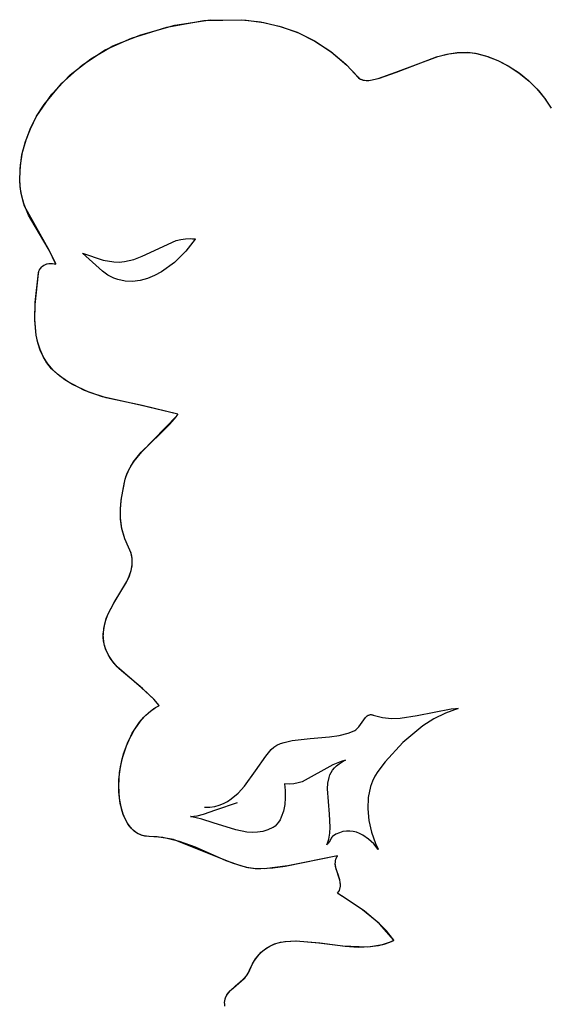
# Model space of a CAD drawing. Extents: x -3.81 to 3.8, y -2.54 to 5.19.
# Tile 51 of 93: x -2.46 to -2.13, y 1.91 to 2.53. Entities that reach past the tile are written whole.
import ezdxf

# ---------------------------------------------------------------- set-up
doc = ezdxf.new("R2010")
doc.units = 0

msp = doc.modelspace()

# ---------------------------------------------------------------- linework, layer by layer
at = {"layer": 'Layer 1', "color": 7, "linetype": 'CONTINUOUS'}
for p, q in [((-2.387814, 2.522662), (-2.365553, 2.529612)), ((-2.382016, 2.524751), (-2.36054, 2.530777)), ((-2.365553, 2.529612), (-2.342091, 2.533751)), ((-2.36054, 2.530777), (-2.338135, 2.534108)), ((-2.342091, 2.533751), (-2.318215, 2.534244)), ((-2.338135, 2.534108), (-2.315474, 2.534029)), ((-2.318215, 2.534244), (-2.306367, 2.532862)), ((-2.315474, 2.534029), (-2.304258, 2.532488)), ((-2.306367, 2.532862), (-2.29471, 2.530256)), ((-2.304258, 2.532488), (-2.29323, 2.529826)), ((-2.29471, 2.530256), (-2.283343, 2.52632)), ((-2.29323, 2.529826), (-2.282473, 2.525955)), ((-2.404326, 2.51521), (-2.387814, 2.522662)), ((-2.399603, 2.517665), (-2.382016, 2.524751)), ((-2.283343, 2.52632), (-2.272362, 2.520951)), ((-2.282473, 2.525955), (-2.272073, 2.520785)), ((-2.413486, 2.509595), (-2.399603, 2.517665)), ((-2.272362, 2.520951), (-2.261868, 2.514043)), ((-2.272073, 2.520785), (-2.262112, 2.514227)), ((-2.418682, 2.505863), (-2.404326, 2.51521)), ((-2.262112, 2.514227), (-2.252676, 2.506191)), ((-2.261868, 2.514043), (-2.251957, 2.505493)), ((-2.221082, 2.501032), (-2.194481, 2.51096)), ((-2.220582, 2.501232), (-2.195322, 2.510715)), ((-2.195322, 2.510715), (-2.188754, 2.512397)), ((-2.194481, 2.51096), (-2.187569, 2.51264)), ((-2.188754, 2.512397), (-2.182268, 2.513445)), ((-2.187569, 2.51264), (-2.180766, 2.513579)), ((-2.182268, 2.513445), (-2.175955, 2.513679)), ((-2.180766, 2.513579), (-2.174179, 2.51357)), ((-2.175955, 2.513679), (-2.172892, 2.513435)), ((-2.174179, 2.51357), (-2.170999, 2.513143)), ((-2.172892, 2.513435), (-2.169906, 2.51292)), ((-2.170999, 2.513143), (-2.1639, 2.51125)), ((-2.169906, 2.51292), (-2.162994, 2.510945)), ((-2.1639, 2.51125), (-2.156697, 2.508441)), ((-2.162994, 2.510945), (-2.156175, 2.508202)), ((-2.4318, 2.494259), (-2.418682, 2.505863)), ((-2.426481, 2.499391), (-2.413486, 2.509595)), ((-2.252676, 2.506191), (-2.244888, 2.497879)), ((-2.251957, 2.505493), (-2.244597, 2.497606)), ((-2.156697, 2.508441), (-2.149735, 2.504839)), ((-2.156175, 2.508202), (-2.14958, 2.504748)), ((-2.149735, 2.504839), (-2.143114, 2.5005)), ((-2.14958, 2.504748), (-2.143295, 2.500631)), ((-2.438006, 2.487311), (-2.426481, 2.499391)), ((-2.244888, 2.497879), (-2.244324, 2.497382)), ((-2.244597, 2.497606), (-2.243971, 2.497129)), ((-2.244324, 2.497382), (-2.243706, 2.496963)), ((-2.235908, 2.496244), (-2.231327, 2.497346)), ((-2.23226, 2.497079), (-2.221082, 2.501032)), ((-2.231327, 2.497346), (-2.220582, 2.501232)), ((-2.143295, 2.500631), (-2.137404, 2.4959)), ((-2.143114, 2.5005), (-2.136934, 2.49548)), ((-2.443, 2.480697), (-2.4318, 2.494259)), ((-2.243971, 2.497129), (-2.243284, 2.496736)), ((-2.243706, 2.496963), (-2.243034, 2.49662)), ((-2.243284, 2.496736), (-2.24254, 2.496426)), ((-2.243034, 2.49662), (-2.24231, 2.496349)), ((-2.24254, 2.496426), (-2.241739, 2.496193)), ((-2.24231, 2.496349), (-2.241536, 2.496148)), ((-2.241739, 2.496193), (-2.240884, 2.496035)), ((-2.241536, 2.496148), (-2.239841, 2.495943)), ((-2.240884, 2.496035), (-2.239014, 2.495932)), ((-2.239841, 2.495943), (-2.237962, 2.495982)), ((-2.239014, 2.495932), (-2.236944, 2.496088)), ((-2.237962, 2.495982), (-2.235908, 2.496244)), ((-2.236944, 2.496088), (-2.23226, 2.497079)), ((-2.137404, 2.4959), (-2.131993, 2.4906)), ((-2.136934, 2.49548), (-2.131295, 2.489834)), ((-2.447478, 2.473609), (-2.438006, 2.487311)), ((-2.131993, 2.4906), (-2.127146, 2.484781)), ((-2.131295, 2.489834), (-2.126295, 2.483618)), ((-2.447668, 2.473275), (-2.443, 2.480697)), ((-2.127146, 2.484781), (-2.122949, 2.478489)), ((-2.451601, 2.465476), (-2.447668, 2.473275)), ((-2.451262, 2.46623), (-2.447478, 2.473609)), ((-2.454714, 2.457336), (-2.451601, 2.465476)), ((-2.454315, 2.458541), (-2.451262, 2.46623)), ((-2.456922, 2.448894), (-2.454714, 2.457336)), ((-2.456564, 2.450575), (-2.454315, 2.458541)), ((-2.45814, 2.440187), (-2.456922, 2.448894)), ((-2.457935, 2.442363), (-2.456564, 2.450575)), ((-2.458357, 2.433937), (-2.457935, 2.442363)), ((-2.458317, 2.432178), (-2.45814, 2.440187)), ((-2.458096, 2.428959), (-2.458357, 2.433937)), ((-2.457904, 2.427305), (-2.458317, 2.432178)), ((-2.45746, 2.424567), (-2.458096, 2.428959)), ((-2.457089, 2.422812), (-2.457904, 2.427305)), ((-2.455221, 2.416649), (-2.45746, 2.424567)), ((-2.455921, 2.418634), (-2.457089, 2.422812)), ((-2.452719, 2.410967), (-2.455921, 2.418634)), ((-2.439495, 2.388482), (-2.455221, 2.416649)), ((-2.448688, 2.403792), (-2.452719, 2.410967)), ((-2.439698, 2.388858), (-2.448688, 2.403792)), ((-2.380981, 2.385093), (-2.35964, 2.394922)), ((-2.35964, 2.394922), (-2.356784, 2.395598)), ((-2.356784, 2.395598), (-2.353839, 2.396009)), ((-2.353839, 2.396009), (-2.35079, 2.396114)), ((-2.347623, 2.395869), (-2.353563, 2.388157)), ((-2.35079, 2.396114), (-2.349222, 2.396038)), ((-2.349222, 2.396038), (-2.348426, 2.395966)), ((-2.348426, 2.395966), (-2.348025, 2.395921)), ((-2.348025, 2.395921), (-2.347824, 2.395896)), ((-2.347824, 2.395896), (-2.347723, 2.395883)), ((-2.347723, 2.395883), (-2.347673, 2.395877)), ((-2.347673, 2.395877), (-2.347647, 2.395873)), ((-2.347647, 2.395873), (-2.347635, 2.395872)), ((-2.347635, 2.395872), (-2.347628, 2.395871)), ((-2.347628, 2.395871), (-2.347625, 2.395871)), ((-2.347625, 2.395871), (-2.347623, 2.39587)), ((-2.347623, 2.39587), (-2.347623, 2.395869)), ((-2.435517, 2.380071), (-2.439698, 2.388858)), ((-2.435536, 2.380119), (-2.439495, 2.388482)), ((-2.418728, 2.38698), (-2.405666, 2.382527)), ((-2.406173, 2.375661), (-2.418728, 2.38698)), ((-2.353563, 2.388157), (-2.36076, 2.381031)), ((-2.443706, 2.378878), (-2.442886, 2.379405)), ((-2.443089, 2.379288), (-2.442159, 2.379765)), ((-2.442886, 2.379405), (-2.441987, 2.379837)), ((-2.442159, 2.379765), (-2.441146, 2.380129)), ((-2.441987, 2.379837), (-2.441015, 2.380166)), ((-2.441146, 2.380129), (-2.440061, 2.380372)), ((-2.441015, 2.380166), (-2.439978, 2.380384)), ((-2.440061, 2.380372), (-2.43891, 2.380484)), ((-2.439978, 2.380384), (-2.438883, 2.380485)), ((-2.43891, 2.380484), (-2.437702, 2.380458)), ((-2.438883, 2.380485), (-2.437737, 2.38046)), ((-2.437737, 2.38046), (-2.436547, 2.380302)), ((-2.437702, 2.380458), (-2.436446, 2.380283)), ((-2.436547, 2.380302), (-2.435938, 2.380171)), ((-2.436446, 2.380283), (-2.435803, 2.380137)), ((-2.435938, 2.380171), (-2.435631, 2.380092)), ((-2.435803, 2.380137), (-2.435641, 2.380095)), ((-2.435641, 2.380095), (-2.435559, 2.380072)), ((-2.435631, 2.380092), (-2.435553, 2.380071)), ((-2.435559, 2.380072), (-2.435519, 2.380061)), ((-2.435553, 2.380071), (-2.435515, 2.38006)), ((-2.435515, 2.38006), (-2.435536, 2.380119)), ((-2.435519, 2.380061), (-2.435517, 2.380071)), ((-2.405666, 2.382527), (-2.398962, 2.381447)), ((-2.398962, 2.381447), (-2.395567, 2.381359)), ((-2.395567, 2.381359), (-2.392146, 2.381634)), ((-2.392146, 2.381634), (-2.386426, 2.38296)), ((-2.386426, 2.38296), (-2.380981, 2.385093)), ((-2.36076, 2.381031), (-2.368934, 2.375088)), ((-2.448585, 2.354612), (-2.446554, 2.37414)), ((-2.448509, 2.355745), (-2.446485, 2.37456)), ((-2.446554, 2.37414), (-2.446362, 2.37508)), ((-2.446485, 2.37456), (-2.446221, 2.375526)), ((-2.446362, 2.37508), (-2.446047, 2.375969)), ((-2.446221, 2.375526), (-2.445825, 2.376432)), ((-2.446047, 2.375969), (-2.445617, 2.376801)), ((-2.445825, 2.376432), (-2.445306, 2.377271)), ((-2.445617, 2.376801), (-2.445079, 2.377569)), ((-2.445306, 2.377271), (-2.444671, 2.378032)), ((-2.445079, 2.377569), (-2.444439, 2.378263)), ((-2.444671, 2.378032), (-2.443929, 2.378707)), ((-2.444439, 2.378263), (-2.443706, 2.378878)), ((-2.443929, 2.378707), (-2.443089, 2.379288)), ((-2.402646, 2.373138), (-2.406173, 2.375661)), ((-2.398996, 2.371184), (-2.402646, 2.373138)), ((-2.368934, 2.375088), (-2.373301, 2.372745)), ((-2.396535, 2.370293), (-2.398996, 2.371184)), ((-2.391818, 2.369301), (-2.396535, 2.370293)), ((-2.387101, 2.369124), (-2.391818, 2.369301)), ((-2.382419, 2.369689), (-2.387101, 2.369124)), ((-2.377807, 2.370921), (-2.382419, 2.369689)), ((-2.373301, 2.372745), (-2.377807, 2.370921)), ((-2.448821, 2.34528), (-2.448509, 2.355745)), ((-2.448808, 2.344696), (-2.448585, 2.354612)), ((-2.447942, 2.335168), (-2.448821, 2.34528)), ((-2.447932, 2.335112), (-2.448808, 2.344696)), ((-2.446903, 2.330326), (-2.447942, 2.335168)), ((-2.446953, 2.330514), (-2.447932, 2.335112)), ((-2.445542, 2.326082), (-2.446953, 2.330514)), ((-2.445384, 2.32567), (-2.446903, 2.330326)), ((-2.443649, 2.321843), (-2.445542, 2.326082)), ((-2.443323, 2.321231), (-2.445384, 2.32567)), ((-2.441221, 2.317826), (-2.443649, 2.321843)), ((-2.44066, 2.317043), (-2.443323, 2.321231)), ((-2.438207, 2.314059), (-2.441221, 2.317826)), ((-2.437335, 2.313138), (-2.44066, 2.317043)), ((-2.434554, 2.310568), (-2.438207, 2.314059)), ((-2.43316, 2.309439), (-2.437335, 2.313138)), ((-2.429901, 2.307051), (-2.434554, 2.310568)), ((-2.428147, 2.305893), (-2.43316, 2.309439)), ((-2.425005, 2.304014), (-2.429901, 2.307051)), ((-2.417472, 2.300341), (-2.428147, 2.305893)), ((-2.414673, 2.299217), (-2.425005, 2.304014)), ((-2.406122, 2.296378), (-2.417472, 2.300341)), ((-2.403784, 2.295725), (-2.414673, 2.299217)), ((-2.382298, 2.290986), (-2.406122, 2.296378)), ((-2.381105, 2.290747), (-2.403784, 2.295725)), ((-2.358484, 2.285253), (-2.382298, 2.290986)), ((-2.358517, 2.285264), (-2.381105, 2.290747)), ((-2.381361, 2.261641), (-2.359161, 2.284336)), ((-2.363705, 2.278986), (-2.360935, 2.282113)), ((-2.360935, 2.282113), (-2.359629, 2.283729)), ((-2.359629, 2.283729), (-2.358998, 2.284551)), ((-2.359161, 2.284336), (-2.358574, 2.285124)), ((-2.358998, 2.284551), (-2.358689, 2.284967)), ((-2.358689, 2.284967), (-2.358536, 2.285176)), ((-2.358574, 2.285124), (-2.358501, 2.285223)), ((-2.358536, 2.285176), (-2.358498, 2.285228)), ((-2.358501, 2.285223), (-2.358517, 2.285264)), ((-2.358498, 2.285228), (-2.358484, 2.285253)), ((-2.369663, 2.273031), (-2.363705, 2.278986)), ((-2.381614, 2.261365), (-2.369663, 2.273031)), ((-2.386665, 2.255108), (-2.381614, 2.261365)), ((-2.386223, 2.255736), (-2.381361, 2.261641)), ((-2.388753, 2.251754), (-2.386665, 2.255108)), ((-2.388275, 2.252589), (-2.386223, 2.255736)), ((-2.391368, 2.245759), (-2.390007, 2.249273)), ((-2.390472, 2.248204), (-2.388753, 2.251754)), ((-2.390007, 2.249273), (-2.388275, 2.252589)), ((-2.39419, 2.232256), (-2.391762, 2.244424)), ((-2.392253, 2.242381), (-2.391368, 2.245759)), ((-2.391762, 2.244424), (-2.390472, 2.248204)), ((-2.394354, 2.231032), (-2.392253, 2.242381)), ((-2.394841, 2.225136), (-2.394354, 2.231032)), ((-2.3948, 2.226072), (-2.39419, 2.232256)), ((-2.394724, 2.2191), (-2.394841, 2.225136)), ((-2.394769, 2.219732), (-2.3948, 2.226072)), ((-2.393894, 2.213243), (-2.394769, 2.219732)), ((-2.393828, 2.212932), (-2.394724, 2.2191)), ((-2.391973, 2.206614), (-2.393894, 2.213243)), ((-2.391982, 2.206636), (-2.393828, 2.212932)), ((-2.388994, 2.200026), (-2.391982, 2.206636)), ((-2.388815, 2.199603), (-2.391973, 2.206614)), ((-2.38829, 2.198187), (-2.388994, 2.200026)), ((-2.388127, 2.197674), (-2.388815, 2.199603)), ((-2.387782, 2.196377), (-2.38829, 2.198187)), ((-2.387654, 2.195776), (-2.388127, 2.197674)), ((-2.38746, 2.194594), (-2.387782, 2.196377)), ((-2.387382, 2.193907), (-2.387654, 2.195776)), ((-2.387311, 2.192836), (-2.38746, 2.194594)), ((-2.387297, 2.192065), (-2.387382, 2.193907)), ((-2.388207, 2.186013), (-2.387484, 2.189387)), ((-2.388024, 2.186676), (-2.387385, 2.190247)), ((-2.387484, 2.189387), (-2.387311, 2.192836)), ((-2.387385, 2.190247), (-2.387297, 2.192065)), ((-2.39092, 2.179429), (-2.389384, 2.182699)), ((-2.390768, 2.179725), (-2.389189, 2.183175)), ((-2.389384, 2.182699), (-2.388207, 2.186013)), ((-2.389189, 2.183175), (-2.388024, 2.186676)), ((-2.39899, 2.166062), (-2.390768, 2.179725)), ((-2.398748, 2.166465), (-2.39092, 2.179429)), ((-2.402686, 2.159051), (-2.39899, 2.166062)), ((-2.402337, 2.159831), (-2.398748, 2.166465)), ((-2.40493, 2.151921), (-2.403718, 2.156419)), ((-2.40404, 2.155436), (-2.402686, 2.159051)), ((-2.403718, 2.156419), (-2.402337, 2.159831)), ((-2.405592, 2.14654), (-2.40493, 2.151921)), ((-2.405558, 2.147237), (-2.405263, 2.150039)), ((-2.405263, 2.150039), (-2.40404, 2.155436)), ((-2.405594, 2.144587), (-2.405558, 2.147237)), ((-2.405385, 2.142079), (-2.405594, 2.144587)), ((-2.40557, 2.144057), (-2.405592, 2.14654)), ((-2.405331, 2.141701), (-2.40557, 2.144057)), ((-2.404947, 2.139704), (-2.405385, 2.142079)), ((-2.404889, 2.139462), (-2.405331, 2.141701)), ((-2.404296, 2.13745), (-2.404947, 2.139704)), ((-2.404255, 2.137331), (-2.404889, 2.139462)), ((-2.403447, 2.135307), (-2.404296, 2.13745)), ((-2.403444, 2.1353), (-2.404255, 2.137331)), ((-2.402415, 2.133264), (-2.403447, 2.135307)), ((-2.401342, 2.131499), (-2.403444, 2.1353)), ((-2.399868, 2.129437), (-2.402415, 2.133264)), ((-2.398689, 2.127987), (-2.401342, 2.131499)), ((-2.396776, 2.125883), (-2.399868, 2.129437)), ((-2.395592, 2.124692), (-2.398689, 2.127987)), ((-2.38146, 2.11272), (-2.396776, 2.125883)), ((-2.380877, 2.112229), (-2.395592, 2.124692)), ((-2.373769, 2.105585), (-2.38146, 2.11272)), ((-2.373611, 2.105416), (-2.380877, 2.112229)), ((-2.375859, 2.097943), (-2.372674, 2.100201)), ((-2.370349, 2.101583), (-2.373769, 2.105585)), ((-2.373654, 2.099559), (-2.371918, 2.100665)), ((-2.370371, 2.101612), (-2.373611, 2.105416)), ((-2.372674, 2.100201), (-2.370993, 2.101199)), ((-2.371918, 2.100665), (-2.371026, 2.101181)), ((-2.371026, 2.101181), (-2.370573, 2.101429)), ((-2.370993, 2.101199), (-2.370563, 2.101435)), ((-2.370573, 2.101429), (-2.370346, 2.101551)), ((-2.370563, 2.101435), (-2.370347, 2.10155)), ((-2.370347, 2.10155), (-2.370371, 2.101612)), ((-2.370346, 2.101551), (-2.370349, 2.101583)), ((-2.382687, 2.091085), (-2.379938, 2.094229)), ((-2.381517, 2.092495), (-2.378806, 2.095364)), ((-2.379938, 2.094229), (-2.376927, 2.097067)), ((-2.378806, 2.095364), (-2.375859, 2.097943)), ((-2.376927, 2.097067), (-2.373654, 2.099559)), ((-2.244462, 2.088112), (-2.240205, 2.093973)), ((-2.240205, 2.093973), (-2.239631, 2.094538)), ((-2.239631, 2.094538), (-2.239031, 2.095014)), ((-2.239031, 2.095014), (-2.2384, 2.095388)), ((-2.2384, 2.095388), (-2.238072, 2.095532)), ((-2.238072, 2.095532), (-2.237734, 2.095645)), ((-2.237734, 2.095645), (-2.237387, 2.095724)), ((-2.237387, 2.095724), (-2.237029, 2.095768)), ((-2.237029, 2.095768), (-2.236659, 2.095776)), ((-2.236659, 2.095776), (-2.236278, 2.095744)), ((-2.236278, 2.095744), (-2.235884, 2.095672)), ((-2.235884, 2.095672), (-2.235477, 2.095557)), ((-2.235477, 2.095557), (-2.235272, 2.095487)), ((-2.235272, 2.095487), (-2.229488, 2.093987)), ((-2.229488, 2.093987), (-2.223851, 2.093381)), ((-2.218333, 2.093493), (-2.207544, 2.095165)), ((-2.207544, 2.095165), (-2.186183, 2.099375)), ((-2.189693, 2.096723), (-2.197142, 2.09304)), ((-2.181709, 2.099589), (-2.189693, 2.096723)), ((-2.186183, 2.099375), (-2.183466, 2.099554)), ((-2.183466, 2.099554), (-2.1821, 2.099588)), ((-2.1821, 2.099588), (-2.181757, 2.09959)), ((-2.181757, 2.09959), (-2.181715, 2.099591)), ((-2.181715, 2.099591), (-2.181708, 2.099591)), ((-2.181708, 2.099591), (-2.181709, 2.099589)), ((-2.387399, 2.084023), (-2.382687, 2.091085)), ((-2.386232, 2.086015), (-2.381517, 2.092495)), ((-2.245609, 2.086824), (-2.244462, 2.088112)), ((-2.223851, 2.093381), (-2.218333, 2.093493)), ((-2.204098, 2.088645), (-2.216694, 2.07813)), ((-2.197142, 2.09304), (-2.204098, 2.088645)), ((-2.391069, 2.076175), (-2.387399, 2.084023)), ((-2.390007, 2.078756), (-2.386232, 2.086015)), ((-2.275034, 2.080683), (-2.262841, 2.081674)), ((-2.262841, 2.081674), (-2.256825, 2.082616)), ((-2.256825, 2.082616), (-2.251056, 2.084133)), ((-2.251056, 2.084133), (-2.24831, 2.085173)), ((-2.24831, 2.085173), (-2.246868, 2.085849)), ((-2.246868, 2.085849), (-2.246222, 2.08629)), ((-2.246222, 2.08629), (-2.245609, 2.086824)), ((-2.393701, 2.067837), (-2.391069, 2.076175)), ((-2.392845, 2.07097), (-2.390007, 2.078756)), ((-2.29971, 2.073688), (-2.297968, 2.075185)), ((-2.297968, 2.075185), (-2.296017, 2.076436)), ((-2.296017, 2.076436), (-2.293874, 2.077466)), ((-2.293874, 2.077466), (-2.291558, 2.078301)), ((-2.291558, 2.078301), (-2.286478, 2.079492)), ((-2.286478, 2.079492), (-2.275034, 2.080683)), ((-2.216694, 2.07813), (-2.227809, 2.066006)), ((-2.394751, 2.06291), (-2.392845, 2.07097)), ((-2.309665, 2.060256), (-2.3031, 2.06968)), ((-2.3031, 2.06968), (-2.29971, 2.073688)), ((-2.395728, 2.054829), (-2.394751, 2.06291)), ((-2.3953, 2.059305), (-2.393701, 2.067837)), ((-2.260709, 2.064016), (-2.280104, 2.05344)), ((-2.255549, 2.066216), (-2.260709, 2.064016)), ((-2.259747, 2.062242), (-2.258395, 2.063567)), ((-2.258395, 2.063567), (-2.256816, 2.064798)), ((-2.256816, 2.064798), (-2.254996, 2.065929)), ((-2.252815, 2.067), (-2.255549, 2.066216)), ((-2.254996, 2.065929), (-2.252918, 2.066955)), ((-2.252918, 2.066955), (-2.252849, 2.066985)), ((-2.252849, 2.066985), (-2.252832, 2.066993)), ((-2.252832, 2.066993), (-2.252823, 2.066996)), ((-2.252823, 2.066996), (-2.252815, 2.067)), ((-2.227809, 2.066006), (-2.232492, 2.059917)), ((-2.39587, 2.050874), (-2.3953, 2.059305)), ((-2.316591, 2.05063), (-2.309665, 2.060256)), ((-2.263192, 2.056119), (-2.262596, 2.057762)), ((-2.262596, 2.057762), (-2.261833, 2.059334)), ((-2.261833, 2.059334), (-2.260888, 2.060829)), ((-2.260888, 2.060829), (-2.259747, 2.062242)), ((-2.23427, 2.056876), (-2.235741, 2.053703)), ((-2.232492, 2.059917), (-2.23427, 2.056876)), ((-2.395415, 2.042841), (-2.39587, 2.050874)), ((-2.395781, 2.04698), (-2.395728, 2.054829)), ((-2.320484, 2.046298), (-2.316591, 2.05063)), ((-2.291325, 2.052185), (-2.291326, 2.052182)), ((-2.291326, 2.052182), (-2.290834, 2.047829)), ((-2.291301, 2.052182), (-2.291325, 2.052185)), ((-2.291253, 2.052176), (-2.291301, 2.052182)), ((-2.288267, 2.051991), (-2.291253, 2.052176)), ((-2.285427, 2.05217), (-2.288267, 2.051991)), ((-2.282713, 2.052668), (-2.285427, 2.05217)), ((-2.280104, 2.05344), (-2.282713, 2.052668)), ((-2.264216, 2.048952), (-2.263946, 2.052643)), ((-2.263946, 2.052643), (-2.263192, 2.056119)), ((-2.236914, 2.050414), (-2.238391, 2.043548)), ((-2.235741, 2.053703), (-2.236914, 2.050414)), ((-2.394913, 2.039615), (-2.395781, 2.04698)), ((-2.324823, 2.042583), (-2.320484, 2.046298)), ((-2.290834, 2.047829), (-2.290781, 2.043374)), ((-2.262848, 2.032963), (-2.264216, 2.048952)), ((-2.393941, 2.035499), (-2.395415, 2.042841)), ((-2.393127, 2.032987), (-2.394913, 2.039615)), ((-2.338397, 2.037459), (-2.335311, 2.037896)), ((-2.335311, 2.037896), (-2.332426, 2.038656)), ((-2.334661, 2.035687), (-2.320957, 2.040335)), ((-2.332426, 2.038656), (-2.329726, 2.039708)), ((-2.329726, 2.039708), (-2.327197, 2.041027)), ((-2.327197, 2.041027), (-2.324823, 2.042583)), ((-2.29117, 2.038987), (-2.292001, 2.034838)), ((-2.290781, 2.043374), (-2.29117, 2.038987)), ((-2.238391, 2.043548), (-2.238759, 2.036397)), ((-2.392823, 2.032181), (-2.393941, 2.035499)), ((-2.391892, 2.030029), (-2.393127, 2.032987)), ((-2.391452, 2.029146), (-2.392823, 2.032181)), ((-2.350586, 2.031445), (-2.346444, 2.031976)), ((-2.350581, 2.031444), (-2.350586, 2.031445)), ((-2.350574, 2.031443), (-2.350581, 2.031444)), ((-2.35056, 2.03144), (-2.350574, 2.031443)), ((-2.350532, 2.031435), (-2.35056, 2.03144)), ((-2.350421, 2.031415), (-2.350532, 2.031435)), ((-2.3502, 2.031375), (-2.350421, 2.031415)), ((-2.346444, 2.031976), (-2.342436, 2.032947)), ((-2.342436, 2.032947), (-2.334661, 2.035687)), ((-2.341697, 2.03737), (-2.338397, 2.037459)), ((-2.292001, 2.034838), (-2.293275, 2.031096)), ((-2.262382, 2.024877), (-2.262848, 2.032963)), ((-2.238759, 2.036397), (-2.238077, 2.029082)), ((-2.390429, 2.027349), (-2.391892, 2.030029)), ((-2.389828, 2.026432), (-2.391452, 2.029146)), ((-2.388739, 2.024981), (-2.390429, 2.027349)), ((-2.387952, 2.024076), (-2.389828, 2.026432)), ((-2.349756, 2.031291), (-2.3502, 2.031375)), ((-2.348867, 2.031113), (-2.349756, 2.031291)), ((-2.347086, 2.030714), (-2.348867, 2.031113)), ((-2.343511, 2.029775), (-2.347086, 2.030714)), ((-2.336332, 2.02752), (-2.343511, 2.029775)), ((-2.322062, 2.02305), (-2.336332, 2.02752)), ((-2.297158, 2.025512), (-2.298407, 2.024635)), ((-2.29602, 2.026617), (-2.297158, 2.025512)), ((-2.294993, 2.02793), (-2.29602, 2.026617)), ((-2.294078, 2.02943), (-2.294993, 2.02793)), ((-2.293275, 2.031096), (-2.294078, 2.02943)), ((-2.238077, 2.029082), (-2.236403, 2.021725)), ((-2.386822, 2.022954), (-2.388739, 2.024981)), ((-2.385825, 2.022115), (-2.387952, 2.024076)), ((-2.384678, 2.021302), (-2.386822, 2.022954)), ((-2.384667, 2.021294), (-2.385825, 2.022115)), ((-2.383522, 2.020625), (-2.384678, 2.021302)), ((-2.383446, 2.020586), (-2.384667, 2.021294)), ((-2.382309, 2.020055), (-2.383522, 2.020625)), ((-2.382163, 2.019995), (-2.383446, 2.020586)), ((-2.38104, 2.019593), (-2.382309, 2.020055)), ((-2.380817, 2.019525), (-2.382163, 2.019995)), ((-2.379715, 2.019244), (-2.38104, 2.019593)), ((-2.379409, 2.019182), (-2.380817, 2.019525)), ((-2.378333, 2.019013), (-2.379715, 2.019244)), ((-2.368134, 2.018286), (-2.379409, 2.019182)), ((-2.376895, 2.018903), (-2.378333, 2.019013)), ((-2.315086, 2.021716), (-2.322062, 2.02305)), ((-2.311662, 2.021467), (-2.315086, 2.021716)), ((-2.30829, 2.021571), (-2.311662, 2.021467)), ((-2.304978, 2.022082), (-2.30829, 2.021571)), ((-2.301733, 2.023056), (-2.304978, 2.022082)), ((-2.298562, 2.024547), (-2.301733, 2.023056)), ((-2.298407, 2.024635), (-2.298562, 2.024547)), ((-2.263346, 2.017223), (-2.262625, 2.020973)), ((-2.262625, 2.020973), (-2.262382, 2.024877)), ((-2.258854, 2.020264), (-2.261077, 2.018847)), ((-2.256633, 2.021298), (-2.258854, 2.020264)), ((-2.254423, 2.021973), (-2.256633, 2.021298)), ((-2.252233, 2.022313), (-2.254423, 2.021973)), ((-2.250072, 2.022341), (-2.252233, 2.022313)), ((-2.24795, 2.022082), (-2.250072, 2.022341)), ((-2.245875, 2.021558), (-2.24795, 2.022082)), ((-2.243857, 2.020794), (-2.245875, 2.021558)), ((-2.241904, 2.019814), (-2.243857, 2.020794)), ((-2.238233, 2.017298), (-2.241904, 2.019814)), ((-2.236403, 2.021725), (-2.233794, 2.014444)), ((-2.371563, 2.018693), (-2.376895, 2.018903)), ((-2.361372, 2.016896), (-2.371563, 2.018693)), ((-2.35756, 2.015806), (-2.368134, 2.018286)), ((-2.324062, 2.002046), (-2.361372, 2.016896)), ((-2.347414, 2.012064), (-2.35756, 2.015806)), ((-2.264665, 2.01367), (-2.264664, 2.013672)), ((-2.264664, 2.01367), (-2.264665, 2.01367)), ((-2.264664, 2.013672), (-2.263923, 2.015419)), ((-2.264662, 2.013671), (-2.264664, 2.01367)), ((-2.264659, 2.013674), (-2.264662, 2.013671)), ((-2.264264, 2.013981), (-2.264659, 2.013674)), ((-2.263906, 2.014324), (-2.264264, 2.013981)), ((-2.263923, 2.015419), (-2.263346, 2.017223)), ((-2.263581, 2.014696), (-2.263906, 2.014324)), ((-2.263018, 2.015498), (-2.263581, 2.014696)), ((-2.262551, 2.016329), (-2.263018, 2.015498)), ((-2.261801, 2.017853), (-2.262551, 2.016329)), ((-2.261468, 2.018431), (-2.261801, 2.017853)), ((-2.2613, 2.018649), (-2.261468, 2.018431)), ((-2.261215, 2.018737), (-2.2613, 2.018649)), ((-2.261128, 2.01881), (-2.261215, 2.018737)), ((-2.261077, 2.018847), (-2.261128, 2.01881)), ((-2.234933, 2.014199), (-2.238233, 2.017298)), ((-2.232077, 2.010708), (-2.234933, 2.014199)), ((-2.233794, 2.014444), (-2.232157, 2.010871)), ((-2.3281, 2.003613), (-2.347414, 2.012064)), ((-2.25776, 2.006746), (-2.290793, 2.000049)), ((-2.25777, 2.006745), (-2.289165, 2.000358)), ((-2.257959, 2.006414), (-2.257825, 2.006626)), ((-2.257877, 2.006545), (-2.257805, 2.006657)), ((-2.257825, 2.006626), (-2.257754, 2.006733)), ((-2.257805, 2.006657), (-2.257768, 2.006713)), ((-2.257754, 2.006733), (-2.25777, 2.006745)), ((-2.257768, 2.006713), (-2.257749, 2.006741)), ((-2.257749, 2.006741), (-2.25776, 2.006746)), ((-2.232157, 2.010871), (-2.232102, 2.01076)), ((-2.232102, 2.01076), (-2.232075, 2.010705)), ((-2.232075, 2.010705), (-2.232077, 2.010708)), ((-2.318777, 2.000315), (-2.3281, 2.003613)), ((-2.315269, 1.999432), (-2.324062, 2.002046)), ((-2.289165, 2.000358), (-2.303974, 1.998462)), ((-2.259212, 2.001846), (-2.259181, 2.002741)), ((-2.259161, 2.000951), (-2.259212, 2.001846)), ((-2.25921, 2.001742), (-2.259193, 2.002591)), ((-2.259036, 2.000043), (-2.25921, 2.001742)), ((-2.259193, 2.002591), (-2.259093, 2.003441)), ((-2.259181, 2.002741), (-2.259057, 2.003636)), ((-2.258856, 1.999161), (-2.259161, 2.000951)), ((-2.259093, 2.003441), (-2.258901, 2.00429)), ((-2.259057, 2.003636), (-2.258829, 2.004531)), ((-2.258901, 2.00429), (-2.258608, 2.00514)), ((-2.258829, 2.004531), (-2.258485, 2.005426)), ((-2.258608, 2.00514), (-2.258205, 2.005989)), ((-2.258485, 2.005426), (-2.258016, 2.006321)), ((-2.258205, 2.005989), (-2.257959, 2.006414)), ((-2.258016, 2.006321), (-2.257877, 2.006545)), ((-2.314166, 1.999206), (-2.318777, 2.000315)), ((-2.310908, 1.998704), (-2.315269, 1.999432)), ((-2.309826, 1.998595), (-2.314166, 1.999206)), ((-2.303974, 1.998462), (-2.310908, 1.998704)), ((-2.306221, 1.998431), (-2.309826, 1.998595)), ((-2.298683, 1.998857), (-2.306221, 1.998431)), ((-2.290793, 2.000049), (-2.298683, 1.998857)), ((-2.258645, 1.998344), (-2.259036, 2.000043)), ((-2.256535, 1.992002), (-2.258856, 1.999161)), ((-2.257512, 1.994946), (-2.258645, 1.998344)), ((-2.256412, 1.991548), (-2.257512, 1.994946)), ((-2.256119, 1.990211), (-2.256535, 1.992002)), ((-2.256061, 1.989849), (-2.256412, 1.991548)), ((-2.255943, 1.988421), (-2.256119, 1.990211)), ((-2.255943, 1.98815), (-2.256061, 1.989849)), ((-2.255995, 1.9873), (-2.255943, 1.98815)), ((-2.255973, 1.987526), (-2.255943, 1.988421)), ((-2.25774, 1.983049), (-2.257135, 1.983944)), ((-2.257728, 1.983033), (-2.25774, 1.983049)), ((-2.257738, 1.983051), (-2.257161, 1.983901)), ((-2.257708, 1.983019), (-2.257738, 1.983051)), ((-2.257676, 1.982998), (-2.257728, 1.983033)), ((-2.257508, 1.982886), (-2.257708, 1.983019)), ((-2.25757, 1.982927), (-2.257676, 1.982998)), ((-2.25736, 1.982787), (-2.25757, 1.982927)), ((-2.25711, 1.98262), (-2.257508, 1.982886)), ((-2.256941, 1.982508), (-2.25736, 1.982787)), ((-2.257161, 1.983901), (-2.256707, 1.984751)), ((-2.257135, 1.983944), (-2.256666, 1.98484)), ((-2.25632, 1.982096), (-2.25711, 1.98262)), ((-2.253679, 1.980355), (-2.256941, 1.982508)), ((-2.256707, 1.984751), (-2.256368, 1.9856)), ((-2.256666, 1.98484), (-2.256324, 1.985735)), ((-2.256368, 1.9856), (-2.256134, 1.98645)), ((-2.256324, 1.985735), (-2.256097, 1.986631)), ((-2.254766, 1.98107), (-2.25632, 1.982096)), ((-2.256134, 1.98645), (-2.255995, 1.9873)), ((-2.256097, 1.986631), (-2.255973, 1.987526)), ((-2.251761, 1.979097), (-2.254766, 1.98107)), ((-2.241975, 1.972519), (-2.253679, 1.980355)), ((-2.240881, 1.971735), (-2.251761, 1.979097)), ((-2.231768, 1.964276), (-2.241975, 1.972519)), ((-2.231272, 1.963805), (-2.240881, 1.971735)), ((-2.226956, 1.959314), (-2.231768, 1.964276)), ((-2.222194, 1.953424), (-2.231272, 1.963805)), ((-2.222195, 1.953425), (-2.226956, 1.959314)), ((-2.300497, 1.949778), (-2.297504, 1.951083)), ((-2.299634, 1.950202), (-2.296751, 1.951344)), ((-2.297504, 1.951083), (-2.29435, 1.952024)), ((-2.296751, 1.951344), (-2.293725, 1.952166)), ((-2.29435, 1.952024), (-2.291046, 1.95264)), ((-2.293725, 1.952166), (-2.290567, 1.952703)), ((-2.291046, 1.95264), (-2.284048, 1.953057)), ((-2.290567, 1.952703), (-2.283904, 1.953056)), ((-2.284048, 1.953057), (-2.268882, 1.951743)), ((-2.283904, 1.953056), (-2.269524, 1.951829)), ((-2.269524, 1.951829), (-2.254375, 1.949835)), ((-2.268882, 1.951743), (-2.252899, 1.949682)), ((-2.236994, 1.949415), (-2.22935, 1.950747)), ((-2.231885, 1.950159), (-2.228316, 1.951035)), ((-2.22935, 1.950747), (-2.225654, 1.951919)), ((-2.228316, 1.951035), (-2.224832, 1.952237)), ((-2.225654, 1.951919), (-2.223844, 1.952649)), ((-2.224832, 1.952237), (-2.223124, 1.952971)), ((-2.223844, 1.952649), (-2.222949, 1.953052)), ((-2.223124, 1.952971), (-2.22228, 1.953372)), ((-2.222949, 1.953052), (-2.222504, 1.953263)), ((-2.222504, 1.953263), (-2.222282, 1.953371)), ((-2.222282, 1.953371), (-2.222227, 1.953399)), ((-2.22228, 1.953372), (-2.222194, 1.953424)), ((-2.222227, 1.953399), (-2.222195, 1.953425)), ((-2.309491, 1.941761), (-2.307302, 1.94452)), ((-2.308357, 1.943281), (-2.305937, 1.945917)), ((-2.307302, 1.94452), (-2.304921, 1.946824)), ((-2.305937, 1.945917), (-2.303312, 1.948069)), ((-2.304921, 1.946824), (-2.302362, 1.948707)), ((-2.303312, 1.948069), (-2.300497, 1.949778)), ((-2.302362, 1.948707), (-2.299634, 1.950202)), ((-2.254375, 1.949835), (-2.239223, 1.949247)), ((-2.252899, 1.949682), (-2.244881, 1.949166)), ((-2.244881, 1.949166), (-2.236994, 1.949415)), ((-2.239223, 1.949247), (-2.231885, 1.950159)), ((-2.313248, 1.934741), (-2.311477, 1.938513)), ((-2.312527, 1.9364), (-2.310558, 1.940122)), ((-2.311477, 1.938513), (-2.309491, 1.941761)), ((-2.310558, 1.940122), (-2.308357, 1.943281)), ((-2.315356, 1.930923), (-2.314155, 1.932748)), ((-2.314874, 1.931587), (-2.313825, 1.933384)), ((-2.314155, 1.932748), (-2.312527, 1.9364)), ((-2.313825, 1.933384), (-2.313248, 1.934741)), ((-2.322403, 1.924403), (-2.316151, 1.929956)), ((-2.321775, 1.924913), (-2.318375, 1.927741)), ((-2.318375, 1.927741), (-2.316784, 1.929267)), ((-2.316784, 1.929267), (-2.315356, 1.930923)), ((-2.316151, 1.929956), (-2.314874, 1.931587)), ((-2.32776, 1.918746), (-2.326704, 1.920291)), ((-2.327594, 1.919026), (-2.326428, 1.920628)), ((-2.326704, 1.920291), (-2.325421, 1.921726)), ((-2.326428, 1.920628), (-2.325025, 1.922116)), ((-2.325421, 1.921726), (-2.322403, 1.924403)), ((-2.325025, 1.922116), (-2.321775, 1.924913)), ((-2.329039, 1.914172), (-2.328967, 1.915185)), ((-2.329004, 1.913101), (-2.329039, 1.914172)), ((-2.329037, 1.914258), (-2.32895, 1.915319)), ((-2.329007, 1.913134), (-2.329037, 1.914258)), ((-2.328967, 1.915185), (-2.328797, 1.916145)), ((-2.32895, 1.915319), (-2.328753, 1.916322)), ((-2.328797, 1.916145), (-2.328534, 1.917055)), ((-2.328753, 1.916322), (-2.328457, 1.91727)), ((-2.328534, 1.917055), (-2.328186, 1.917921)), ((-2.328457, 1.91727), (-2.328067, 1.91817)), ((-2.328186, 1.917921), (-2.32776, 1.918746)), ((-2.328067, 1.91817), (-2.327594, 1.919026)), ((-2.328851, 1.91194), (-2.329007, 1.913134)), ((-2.328856, 1.911968), (-2.329004, 1.913101))]:
    msp.add_line(p, q, dxfattribs=at)

doc.saveas('drawing.dxf')
